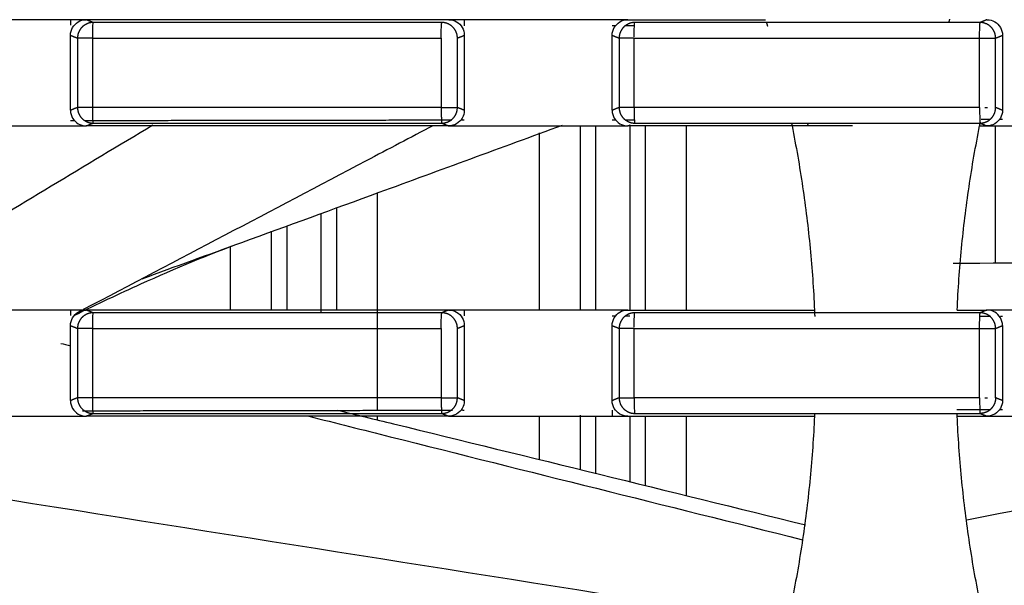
# Model space of a CAD drawing. Header units: millimetres. Extents: x 9946 to 11276, y -3292 to -1962.
# Tile 137 of 170: x 10867 to 10899, y -2156 to -2137. Entities that reach past the tile are written whole.
import ezdxf

# ---------------------------------------------------------------- set-up
doc = ezdxf.new("R2010")
doc.units = ezdxf.units.MM
doc.layers.add('ROXX NEO lite', color=7, linetype='Continuous', true_color=0x000000)

msp = doc.modelspace()

# ---------------------------------------------------------------- linework, layer by layer
at = {"layer": 'ROXX NEO lite', "color": 18, "lineweight": -3, "true_color": 0x000000}
for points, degree in [([(10868.954, -2137.389), (10868.442, -2137.389), (10867.417, -2137.389), (10865.879, -2137.389), (10864.855, -2137.389), (10864.342, -2137.389)], 3), ([(10868.954, -2137.887), (10868.954, -2137.791), (10869.003, -2137.627), (10869.19, -2137.439), (10869.358, -2137.389), (10869.456, -2137.389)], 3), ([(10869.456, -2137.389), (10869.288, -2137.389), (10869.121, -2137.389), (10868.954, -2137.389)], 3), ([(10868.954, -2137.389), (10868.954, -2137.475), (10868.954, -2137.562)], 2), ([(10881.077, -2137.389), (10879.786, -2137.389), (10877.203, -2137.388), (10873.329, -2137.388), (10870.747, -2137.389), (10869.456, -2137.389)], 3), ([(10869.678, -2137.477), (10869.567, -2137.433), (10869.456, -2137.389)], 2), ([(10869.678, -2137.477), (10869.672, -2137.481), (10869.659, -2137.588), (10869.655, -2137.861), (10869.655, -2137.977)], 3), ([(10880.833, -2137.981), (10880.833, -2137.865), (10880.846, -2137.586), (10880.853, -2137.481), (10880.857, -2137.477)], 3), ([(10881.077, -2137.389), (10881.172, -2137.389), (10881.336, -2137.436), (10881.529, -2137.629), (10881.576, -2137.793), (10881.576, -2137.888)], 3), ([(10881.576, -2137.389), (10881.41, -2137.389), (10881.243, -2137.389), (10881.077, -2137.389)], 3), ([(10881.576, -2137.389), (10881.576, -2137.485), (10881.576, -2137.58)], 2), ([(10886.316, -2137.389), (10884.736, -2137.389), (10883.156, -2137.389), (10881.576, -2137.389)], 3), ([(10886.316, -2137.887), (10886.316, -2137.792), (10886.365, -2137.627), (10886.552, -2137.439), (10886.719, -2137.389), (10886.817, -2137.389)], 3), ([(10886.817, -2137.389), (10886.65, -2137.389), (10886.483, -2137.389), (10886.316, -2137.389)], 3), ([(10886.817, -2137.389), (10887.308, -2137.389), (10888.289, -2137.389), (10889.761, -2137.389), (10890.743, -2137.389), (10891.234, -2137.389)], 3), ([(10887.022, -2137.934), (10887.022, -2137.822), (10887.026, -2137.573), (10887.036, -2137.481), (10887.04, -2137.477)], 3), ([(10898.092, -2137.979), (10898.092, -2137.863), (10898.101, -2137.587), (10898.106, -2137.481), (10898.109, -2137.477)], 3), ([(10898.329, -2137.389), (10898.219, -2137.433), (10898.109, -2137.477)], 2), ([(10898.329, -2137.389), (10898.424, -2137.389), (10898.588, -2137.436), (10898.781, -2137.629), (10898.828, -2137.793), (10898.828, -2137.888)], 3), ([(10886.429, -2137.586), (10886.391, -2137.586), (10886.353, -2137.586), (10886.316, -2137.586)], 3), ([(10887.039, -2137.587), (10886.933, -2137.587), (10886.828, -2137.587), (10886.722, -2137.587)], 3), ([(10868.954, -2137.887), (10869.067, -2137.932), (10869.18, -2137.977)], 2), ([(10868.954, -2140.291), (10868.954, -2139.089), (10868.954, -2137.887)], 2), ([(10869.18, -2137.977), (10869.18, -2139.089), (10869.18, -2140.201)], 2), ([(10869.655, -2137.977), (10869.655, -2139.089), (10869.655, -2140.201)], 2), ([(10880.833, -2137.981), (10880.833, -2139.089), (10880.833, -2140.197)], 2), ([(10881.356, -2137.977), (10881.466, -2137.933), (10881.576, -2137.888)], 2), ([(10881.356, -2140.201), (10881.356, -2139.089), (10881.356, -2137.977)], 2), ([(10881.576, -2137.888), (10881.576, -2139.089), (10881.576, -2140.29)], 2), ([(10886.316, -2140.291), (10886.316, -2139.089), (10886.316, -2137.887)], 2), ([(10886.316, -2137.887), (10886.428, -2137.932), (10886.54, -2137.977)], 2), ([(10886.54, -2137.977), (10886.54, -2139.089), (10886.54, -2140.201)], 2), ([(10887.022, -2140.201), (10887.022, -2139.089), (10887.022, -2137.977)], 2), ([(10898.092, -2140.199), (10898.092, -2139.089), (10898.092, -2137.979)], 2), ([(10898.607, -2137.977), (10898.718, -2137.933), (10898.828, -2137.888)], 2), ([(10898.607, -2140.201), (10898.607, -2139.089), (10898.607, -2137.977)], 2), ([(10898.828, -2137.888), (10898.828, -2139.089), (10898.828, -2140.29)], 2), ([(10869.18, -2140.201), (10869.067, -2140.246), (10868.954, -2140.291)], 2), ([(10868.954, -2140.291), (10868.954, -2140.387), (10869.004, -2140.553), (10869.191, -2140.739), (10869.358, -2140.789), (10869.456, -2140.789)], 3), ([(10880.833, -2140.197), (10880.833, -2140.266), (10880.835, -2140.344), (10880.838, -2140.416)], 3), ([(10881.576, -2140.29), (10881.576, -2140.385), (10881.529, -2140.549), (10881.336, -2140.742), (10881.172, -2140.789), (10881.077, -2140.789)], 3), ([(10881.576, -2140.29), (10881.466, -2140.245), (10881.356, -2140.201)], 2), ([(10886.54, -2140.201), (10886.428, -2140.246), (10886.316, -2140.291)], 2), ([(10886.316, -2140.291), (10886.316, -2140.387), (10886.366, -2140.553), (10886.552, -2140.739), (10886.72, -2140.789), (10886.817, -2140.789)], 3), ([(10898.092, -2140.199), (10898.092, -2140.269), (10898.094, -2140.347), (10898.096, -2140.419)], 3), ([(10898.262, -2140.201), (10898.29, -2140.201), (10898.32, -2140.201), (10898.349, -2140.201)], 3), ([(10898.828, -2140.29), (10898.718, -2140.246), (10898.607, -2140.201)], 2), ([(10868.954, -2140.616), (10869.015, -2140.616), (10869.076, -2140.616)], 2), ([(10869.423, -2140.616), (10875.301, -2140.607), (10881.178, -2140.598)], 2), ([(10881.479, -2140.598), (10881.527, -2140.598), (10881.576, -2140.598)], 2), ([(10886.316, -2140.592), (10886.373, -2140.592), (10886.43, -2140.592)], 2), ([(10886.731, -2140.591), (10886.879, -2140.591), (10887.028, -2140.591)], 2), ([(10898.139, -2140.579), (10898.289, -2140.579), (10898.439, -2140.579)], 2), ([(10898.735, -2140.579), (10898.782, -2140.579), (10898.828, -2140.579)], 2), ([(10864.342, -2140.789), (10864.855, -2140.789), (10865.879, -2140.789), (10867.417, -2140.789), (10868.442, -2140.789), (10868.954, -2140.789)], 3), ([(10871.592, -2140.769), (10869.42, -2142.074), (10867.248, -2143.378), (10865.076, -2144.683)], 3), ([(10868.954, -2140.789), (10869.121, -2140.789), (10869.288, -2140.789), (10869.456, -2140.789)], 3), ([(10869.456, -2140.789), (10869.566, -2140.745), (10869.677, -2140.701)], 2), ([(10881.077, -2140.789), (10879.786, -2140.789), (10877.203, -2140.79), (10873.329, -2140.79), (10870.747, -2140.789), (10869.456, -2140.789)], 3), ([(10880.856, -2140.701), (10880.967, -2140.745), (10881.077, -2140.789)], 2), ([(10881.077, -2140.789), (10881.243, -2140.789), (10881.41, -2140.789), (10881.576, -2140.789)], 3), ([(10881.576, -2140.789), (10882.103, -2140.789), (10883.156, -2140.789), (10884.736, -2140.789), (10885.789, -2140.789), (10886.316, -2140.789)], 3), ([(10885.299, -2146.689), (10885.299, -2143.739), (10885.299, -2140.789)], 2), ([(10885.798, -2146.689), (10885.798, -2143.739), (10885.798, -2140.789)], 2), ([(10886.316, -2140.789), (10886.483, -2140.789), (10886.65, -2140.789), (10886.817, -2140.789)], 3), ([(10886.817, -2140.789), (10886.856, -2140.773), (10886.895, -2140.758)], 2), ([(10892.081, -2140.789), (10891.496, -2140.789), (10890.326, -2140.789), (10888.571, -2140.789), (10887.402, -2140.789), (10886.817, -2140.789)], 3), ([(10886.879, -2140.789), (10886.879, -2143.731), (10886.879, -2146.673)], 2), ([(10887.378, -2140.777), (10887.378, -2143.73), (10887.378, -2146.684)], 2), ([(10888.688, -2140.789), (10888.688, -2143.739), (10888.688, -2146.689)], 2), ([(10894.02, -2140.789), (10893.374, -2140.789), (10892.727, -2140.789), (10892.081, -2140.789)], 3), ([(10892.081, -2140.789), (10892.211, -2141.437), (10892.439, -2142.74), (10892.679, -2144.709), (10892.772, -2146.029), (10892.801, -2146.689)], 3), ([(10897.376, -2146.689), (10897.405, -2146.029), (10897.498, -2144.709), (10897.738, -2142.74), (10897.966, -2141.437), (10898.096, -2140.789)], 3), ([(10898.096, -2140.789), (10898.174, -2140.789), (10898.251, -2140.789), (10898.329, -2140.789)], 3), ([(10898.109, -2140.701), (10898.219, -2140.745), (10898.329, -2140.789)], 2), ([(10898.329, -2140.789), (10898.495, -2140.789), (10898.662, -2140.789), (10898.828, -2140.789)], 3), ([(10898.588, -2140.789), (10898.588, -2142.984), (10898.588, -2145.18)], 2), ([(10898.828, -2140.789), (10900.438, -2140.789), (10902.049, -2140.789), (10903.659, -2140.789)], 3), ([(10883.988, -2146.689), (10883.988, -2143.85), (10883.988, -2141.01)], 2), ([(10878.788, -2142.946), (10878.788, -2146.424), (10878.788, -2149.902)], 2), ([(10877.478, -2143.424), (10877.478, -2145.056), (10877.478, -2146.689)], 2), ([(10876.979, -2143.607), (10876.979, -2145.192), (10876.979, -2146.777)], 2), ([(10875.898, -2146.672), (10875.898, -2145.333), (10875.898, -2143.993)], 2), ([(10875.399, -2146.659), (10875.399, -2145.412), (10875.399, -2144.166)], 2), ([(10874.441, -2144.531), (10873.374, -2144.919), (10872.307, -2145.307), (10871.24, -2145.695)], 3), ([(10874.088, -2146.688), (10874.088, -2145.675), (10874.088, -2144.662)], 2), ([(10868.954, -2146.689), (10868.442, -2146.689), (10867.417, -2146.689), (10865.879, -2146.689), (10864.855, -2146.689), (10864.342, -2146.689)], 3), ([(10868.954, -2147.187), (10868.954, -2147.091), (10869.003, -2146.927), (10869.19, -2146.739), (10869.358, -2146.689), (10869.456, -2146.689)], 3), ([(10869.456, -2146.689), (10869.288, -2146.689), (10869.121, -2146.689), (10868.954, -2146.689)], 3), ([(10868.954, -2146.689), (10868.954, -2146.775), (10868.954, -2146.862)], 2), ([(10881.077, -2146.689), (10879.786, -2146.689), (10877.203, -2146.688), (10873.329, -2146.688), (10870.747, -2146.689), (10869.456, -2146.689)], 3), ([(10869.678, -2146.777), (10869.567, -2146.733), (10869.456, -2146.689)], 2), ([(10869.678, -2146.777), (10869.672, -2146.781), (10869.659, -2146.888), (10869.655, -2147.161), (10869.655, -2147.277)], 3), ([(10880.833, -2147.281), (10880.833, -2147.165), (10880.846, -2146.886), (10880.853, -2146.781), (10880.857, -2146.777)], 3), ([(10881.077, -2146.689), (10880.967, -2146.733), (10880.857, -2146.777)], 2), ([(10881.077, -2146.689), (10881.172, -2146.689), (10881.336, -2146.736), (10881.529, -2146.929), (10881.576, -2147.093), (10881.576, -2147.188)], 3), ([(10881.576, -2146.689), (10881.41, -2146.689), (10881.243, -2146.689), (10881.077, -2146.689)], 3), ([(10886.316, -2146.689), (10884.736, -2146.689), (10883.156, -2146.689), (10881.576, -2146.689)], 3), ([(10881.576, -2146.689), (10881.576, -2146.785), (10881.576, -2146.88)], 2), ([(10886.316, -2147.187), (10886.316, -2147.092), (10886.365, -2146.927), (10886.552, -2146.739), (10886.719, -2146.689), (10886.817, -2146.689)], 3), ([(10886.817, -2146.689), (10886.65, -2146.689), (10886.483, -2146.689), (10886.316, -2146.689)], 3), ([(10886.43, -2146.886), (10886.392, -2146.886), (10886.354, -2146.886), (10886.316, -2146.886)], 3), ([(10886.879, -2146.887), (10886.829, -2146.887), (10886.78, -2146.887), (10886.731, -2146.887)], 3), ([(10886.817, -2146.689), (10887.482, -2146.689), (10888.811, -2146.689), (10890.806, -2146.689), (10892.136, -2146.689), (10892.801, -2146.689)], 3), ([(10887.022, -2147.234), (10887.022, -2147.122), (10887.026, -2146.873), (10887.036, -2146.781), (10887.04, -2146.777)], 3), ([(10897.376, -2146.689), (10897.694, -2146.689), (10898.011, -2146.689), (10898.329, -2146.689)], 3), ([(10898.092, -2147.279), (10898.092, -2147.163), (10898.101, -2146.887), (10898.106, -2146.781), (10898.109, -2146.777)], 3), ([(10898.452, -2146.899), (10898.279, -2146.899), (10898.106, -2146.899)], 2), ([(10898.329, -2146.689), (10898.219, -2146.733), (10898.109, -2146.777)], 2), ([(10898.828, -2147.188), (10898.828, -2147.093), (10898.781, -2146.929), (10898.588, -2146.736), (10898.424, -2146.689), (10898.329, -2146.689)], 3), ([(10898.828, -2146.689), (10898.662, -2146.689), (10898.495, -2146.689), (10898.329, -2146.689)], 3), ([(10898.828, -2146.899), (10898.797, -2146.899), (10898.765, -2146.899)], 2), ([(10903.659, -2146.689), (10902.049, -2146.689), (10900.438, -2146.689), (10898.828, -2146.689)], 3), ([(10868.954, -2149.591), (10868.954, -2148.389), (10868.954, -2147.187)], 2), ([(10868.954, -2147.187), (10869.067, -2147.232), (10869.18, -2147.277)], 2), ([(10869.18, -2147.277), (10869.18, -2148.389), (10869.18, -2149.501)], 2), ([(10869.655, -2147.277), (10869.655, -2148.389), (10869.655, -2149.501)], 2), ([(10880.833, -2147.281), (10880.833, -2148.389), (10880.833, -2149.497)], 2), ([(10881.356, -2147.277), (10881.466, -2147.233), (10881.576, -2147.188)], 2), ([(10881.356, -2149.501), (10881.356, -2148.389), (10881.356, -2147.277)], 2), ([(10881.576, -2147.188), (10881.576, -2148.389), (10881.576, -2149.59)], 2), ([(10886.316, -2147.187), (10886.428, -2147.232), (10886.54, -2147.277)], 2), ([(10886.316, -2149.591), (10886.316, -2148.389), (10886.316, -2147.187)], 2), ([(10886.54, -2147.277), (10886.54, -2148.389), (10886.54, -2149.501)], 2), ([(10887.022, -2149.501), (10887.022, -2148.389), (10887.022, -2147.277)], 2), ([(10898.092, -2149.499), (10898.092, -2148.389), (10898.092, -2147.279)], 2), ([(10898.607, -2147.277), (10898.718, -2147.233), (10898.828, -2147.188)], 2), ([(10898.607, -2149.501), (10898.607, -2148.389), (10898.607, -2147.277)], 2), ([(10898.828, -2147.188), (10898.828, -2148.389), (10898.828, -2149.59)], 2), ([(10868.645, -2147.758), (10868.748, -2147.783), (10868.851, -2147.808), (10868.954, -2147.832)], 3), ([(10880.833, -2149.497), (10880.833, -2149.566), (10880.835, -2149.644), (10880.838, -2149.716)], 3), ([(10869.18, -2149.501), (10869.067, -2149.546), (10868.954, -2149.591)], 2), ([(10868.954, -2149.591), (10868.954, -2149.687), (10869.004, -2149.853), (10869.191, -2150.039), (10869.358, -2150.089), (10869.456, -2150.089)], 3), ([(10881.576, -2149.59), (10881.576, -2149.685), (10881.529, -2149.849), (10881.336, -2150.042), (10881.172, -2150.089), (10881.077, -2150.089)], 3), ([(10881.576, -2149.59), (10881.466, -2149.545), (10881.356, -2149.501)], 2), ([(10886.54, -2149.501), (10886.428, -2149.546), (10886.316, -2149.591)], 2), ([(10886.817, -2150.089), (10886.72, -2150.089), (10886.552, -2150.039), (10886.366, -2149.853), (10886.316, -2149.687), (10886.316, -2149.591)], 3), ([(10898.092, -2149.499), (10898.092, -2149.569), (10898.094, -2149.647), (10898.096, -2149.719)], 3), ([(10898.262, -2149.501), (10898.29, -2149.501), (10898.32, -2149.501), (10898.349, -2149.501)], 3), ([(10898.828, -2149.59), (10898.718, -2149.546), (10898.607, -2149.501)], 2), ([(10864.342, -2150.089), (10864.855, -2150.089), (10865.879, -2150.089), (10867.417, -2150.089), (10868.442, -2150.089), (10868.954, -2150.089)], 3), ([(10868.954, -2150.089), (10869.121, -2150.089), (10869.288, -2150.089), (10869.456, -2150.089)], 3), ([(10869.34, -2149.916), (10875.268, -2149.907), (10881.195, -2149.898)], 2), ([(10869.456, -2150.089), (10869.566, -2150.045), (10869.677, -2150.001)], 2), ([(10881.077, -2150.089), (10879.786, -2150.089), (10877.203, -2150.09), (10873.329, -2150.09), (10870.747, -2150.089), (10869.456, -2150.089)], 3), ([(10878.788, -2150.089), (10878.788, -2150.149), (10878.788, -2150.209)], 2), ([(10880.856, -2150.001), (10880.967, -2150.045), (10881.077, -2150.089)], 2), ([(10881.077, -2150.089), (10881.243, -2150.089), (10881.41, -2150.089), (10881.576, -2150.089)], 3), ([(10881.515, -2149.898), (10881.546, -2149.898), (10881.576, -2149.898)], 2), ([(10881.576, -2150.089), (10882.103, -2150.089), (10883.156, -2150.089), (10884.736, -2150.089), (10885.789, -2150.089), (10886.316, -2150.089)], 3), ([(10883.988, -2151.478), (10883.988, -2150.784), (10883.988, -2150.089)], 2), ([(10885.299, -2151.799), (10885.299, -2150.931), (10885.299, -2150.062)], 2), ([(10885.798, -2151.922), (10885.798, -2151.005), (10885.798, -2150.089)], 2), ([(10886.316, -2149.892), (10886.316, -2149.99), (10886.316, -2150.089)], 2), ([(10886.316, -2150.089), (10886.483, -2150.089), (10886.65, -2150.089), (10886.817, -2150.089)], 3), ([(10886.817, -2150.089), (10887.482, -2150.089), (10888.811, -2150.089), (10890.806, -2150.089), (10892.136, -2150.089), (10892.801, -2150.089)], 3), ([(10886.879, -2150.091), (10886.879, -2151.138), (10886.879, -2152.185)], 2), ([(10887.378, -2150.089), (10887.378, -2151.199), (10887.378, -2152.309)], 2), ([(10888.688, -2150.089), (10888.688, -2151.36), (10888.688, -2152.631)], 2), ([(10892.801, -2150.089), (10892.772, -2150.749), (10892.679, -2152.069), (10892.439, -2154.038), (10892.211, -2155.341), (10892.081, -2155.989)], 3), ([(10897.367, -2149.88), (10897.908, -2149.879), (10898.449, -2149.879)], 2), ([(10898.096, -2155.989), (10897.966, -2155.341), (10897.738, -2154.038), (10897.498, -2152.069), (10897.405, -2150.749), (10897.376, -2150.089)], 3), ([(10897.376, -2150.089), (10897.694, -2150.089), (10898.011, -2150.089), (10898.329, -2150.089)], 3), ([(10897.687, -2153.409), (10903.379, -2152.3), (10909.07, -2151.193), (10914.762, -2150.087)], 3), ([(10898.109, -2150.001), (10898.219, -2150.045), (10898.329, -2150.089)], 2), ([(10898.329, -2150.089), (10898.495, -2150.089), (10898.662, -2150.089), (10898.828, -2150.089)], 3), ([(10898.745, -2149.879), (10898.787, -2149.879), (10898.828, -2149.879)], 2), ([(10898.828, -2150.089), (10900.438, -2150.089), (10902.049, -2150.089), (10903.659, -2150.089)], 3), ([(10887.28, -2155.989), (10879.835, -2154.812), (10872.39, -2153.633), (10864.946, -2152.452)], 3)]:
    msp.add_open_spline(points, degree=degree, dxfattribs=at)
for points, weights in [([(10869.678, -2137.477), (10869.472, -2137.478), (10869.326, -2137.624)], [1, 0.924084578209, 1]), ([(10881.209, -2137.624), (10881.063, -2137.477), (10880.857, -2137.477)], [1, 0.924027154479, 1]), ([(10887.04, -2137.477), (10886.833, -2137.477), (10886.687, -2137.624)], [1, 0.923472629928, 1]), ([(10891.26, -2137.477), (10891.277, -2137.534), (10891.293, -2137.592)], [0.999865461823, 0.999931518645, 1]), ([(10897.132, -2137.373), (10897.115, -2137.424), (10897.099, -2137.475)], [0.989706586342, 0.989760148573, 0.989814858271]), ([(10898.461, -2137.624), (10898.315, -2137.477), (10898.109, -2137.477)], [1, 0.924067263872, 1]), ([(10869.326, -2137.624), (10869.18, -2137.77), (10869.18, -2137.977)], [1, 0.924322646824, 1]), ([(10881.356, -2137.977), (10881.355, -2137.77), (10881.209, -2137.624)], [1, 0.923960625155, 1]), ([(10886.687, -2137.624), (10886.541, -2137.77), (10886.54, -2137.977)], [1, 0.924282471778, 1]), ([(10898.607, -2137.977), (10898.607, -2137.77), (10898.461, -2137.624)], [1, 0.92398054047, 1]), ([(10869.655, -2137.977), (10869.218, -2137.977), (10869.18, -2137.977)], [1, 0.752611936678, 1]), ([(10869.655, -2137.977), (10875.243, -2137.977), (10880.833, -2137.981)], [1, 0.999992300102, 1]), ([(10887.022, -2137.977), (10886.579, -2137.977), (10886.54, -2137.977)], [1, 0.748624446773, 1]), ([(10887.022, -2137.977), (10892.556, -2137.977), (10898.092, -2137.979)], [1, 0.999992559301, 1]), ([(10898.092, -2137.979), (10898.566, -2137.977), (10898.607, -2137.977)], [1, 0.72543297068, 1]), ([(10869.655, -2140.201), (10869.218, -2140.201), (10869.18, -2140.201)], [1, 0.752597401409, 1]), ([(10869.18, -2140.201), (10869.18, -2140.407), (10869.326, -2140.554)], [1, 0.924100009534, 1]), ([(10880.833, -2140.197), (10875.243, -2140.201), (10869.655, -2140.201)], [1, 0.999992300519, 1]), ([(10880.833, -2140.197), (10881.314, -2140.201), (10881.356, -2140.201)], [1, 0.719848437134, 1]), ([(10881.209, -2140.554), (10881.355, -2140.408), (10881.356, -2140.201)], [1, 0.924042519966, 1]), ([(10887.022, -2140.201), (10886.579, -2140.201), (10886.54, -2140.201)], [1, 0.748611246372, 1]), ([(10886.54, -2140.201), (10886.541, -2140.407), (10886.687, -2140.554)], [1, 0.924080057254, 1]), ([(10898.092, -2140.199), (10892.556, -2140.201), (10887.022, -2140.201)], [1, 0.999992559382, 1]), ([(10898.461, -2140.554), (10898.607, -2140.408), (10898.607, -2140.201)], [1, 0.924082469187, 1]), ([(10869.326, -2140.554), (10869.471, -2140.7), (10869.677, -2140.701)], [1, 0.924307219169, 1]), ([(10880.856, -2140.701), (10881.063, -2140.701), (10881.209, -2140.554)], [1, 0.923713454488, 1]), ([(10886.687, -2140.554), (10886.832, -2140.7), (10887.038, -2140.701)], [1, 0.924267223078, 1]), ([(10898.109, -2140.701), (10898.315, -2140.701), (10898.461, -2140.554)], [1, 0.923965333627, 1]), ([(10892.063, -2140.701), (10892.072, -2140.745), (10892.081, -2140.789)], [0.999875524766, 0.999829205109, 0.999784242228]), ([(10892.573, -2140.701), (10892.582, -2140.745), (10892.591, -2140.789)], [0.931510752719, 0.9318340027, 0.932158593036]), ([(10898.096, -2140.789), (10898.108, -2140.73), (10898.12, -2140.671)], [0.999777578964, 0.999838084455, 0.99990104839]), ([(10869.326, -2146.924), (10869.18, -2147.07), (10869.18, -2147.277)], [1, 0.924322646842, 1]), ([(10869.678, -2146.777), (10869.472, -2146.778), (10869.326, -2146.924)], [1, 0.924084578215, 1]), ([(10881.209, -2146.924), (10881.063, -2146.777), (10880.857, -2146.777)], [1, 0.924027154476, 1]), ([(10881.356, -2147.277), (10881.355, -2147.07), (10881.209, -2146.924)], [1, 0.923960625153, 1]), ([(10886.687, -2146.924), (10886.541, -2147.07), (10886.54, -2147.277)], [1, 0.924282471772, 1]), ([(10887.04, -2146.777), (10886.833, -2146.777), (10886.687, -2146.924)], [1, 0.923472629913, 1]), ([(10892.8, -2146.669), (10892.805, -2146.781), (10892.809, -2146.893)], [0.999767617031, 0.999879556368, 1]), ([(10898.461, -2146.924), (10898.315, -2146.777), (10898.109, -2146.777)], [1, 0.924067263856, 1]), ([(10898.607, -2147.277), (10898.607, -2147.07), (10898.461, -2146.924)], [1, 0.923980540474, 1]), ([(10869.655, -2147.277), (10869.218, -2147.277), (10869.18, -2147.277)], [1, 0.752611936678, 1]), ([(10869.655, -2147.277), (10875.243, -2147.277), (10880.833, -2147.281)], [1, 0.999992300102, 1]), ([(10887.022, -2147.277), (10886.579, -2147.277), (10886.54, -2147.277)], [1, 0.748624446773, 1]), ([(10887.022, -2147.277), (10892.556, -2147.277), (10898.092, -2147.279)], [1, 0.999992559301, 1]), ([(10898.092, -2147.279), (10898.566, -2147.277), (10898.607, -2147.277)], [1, 0.72543297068, 1]), ([(10880.833, -2149.497), (10875.243, -2149.501), (10869.655, -2149.501)], [1, 0.999992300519, 1]), ([(10880.833, -2149.497), (10881.314, -2149.501), (10881.356, -2149.501)], [1, 0.719848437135, 1]), ([(10869.655, -2149.501), (10869.218, -2149.501), (10869.18, -2149.501)], [1, 0.752597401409, 1]), ([(10869.18, -2149.501), (10869.18, -2149.707), (10869.326, -2149.854)], [1, 0.924100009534, 1]), ([(10881.209, -2149.854), (10881.355, -2149.708), (10881.356, -2149.501)], [1, 0.924042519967, 1]), ([(10886.54, -2149.501), (10886.579, -2149.501), (10887.022, -2149.501)], [1, 0.748611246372, 1]), ([(10886.54, -2149.501), (10886.541, -2149.707), (10886.687, -2149.854)], [1, 0.924080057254, 1]), ([(10898.092, -2149.499), (10892.556, -2149.501), (10887.022, -2149.501)], [1, 0.999992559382, 1]), ([(10898.607, -2149.501), (10898.607, -2149.708), (10898.461, -2149.854)], [1, 0.924082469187, 1]), ([(10869.326, -2149.854), (10869.471, -2150), (10869.677, -2150.001)], [1, 0.92430721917, 1]), ([(10880.856, -2150.001), (10881.063, -2150.001), (10881.209, -2149.854)], [1, 0.92371345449, 1]), ([(10886.687, -2149.854), (10886.832, -2150), (10887.038, -2150.001)], [1, 0.924267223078, 1]), ([(10892.805, -2150.001), (10892.803, -2150.045), (10892.801, -2150.089)], [0.999877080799, 0.999831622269, 0.999787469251]), ([(10897.376, -2150.089), (10897.374, -2150.045), (10897.372, -2150.001)], [0.999782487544, 0.99982669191, 0.999872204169]), ([(10898.461, -2149.854), (10898.315, -2150.001), (10898.109, -2150.001)], [1, 0.923965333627, 1])]:
    msp.add_rational_spline(points, weights, degree=2, dxfattribs=at)
for points, knots in [([(10880.857, -2137.477), (10879.615, -2137.477), (10877.13, -2137.477), (10873.403, -2137.477), (10870.92, -2137.477), (10869.678, -2137.477)], [-11.189493, -11.189493, -11.189493, -11.189493, -7.459659, -3.729831, 0, 0, 0, 0]), ([(10898.109, -2137.477), (10896.879, -2137.477), (10894.418, -2137.477), (10890.728, -2137.477), (10888.27, -2137.477), (10887.04, -2137.477)], [-11.07373, -11.07373, -11.07373, -11.07373, -7.381958, -3.690192, 0, 0, 0, 0]), ([(10869.655, -2140.201), (10869.655, -2140.317), (10869.659, -2140.59), (10869.672, -2140.697), (10869.677, -2140.701)], [0, 0, 0, 0, 0.405706, 0.8114264, 0.8114264, 0.8114264, 0.8114264]), ([(10887.022, -2140.201), (10887.022, -2140.317), (10887.025, -2140.59), (10887.034, -2140.697), (10887.038, -2140.701)], [0, 0, 0, 0, 0.4057156, 0.8114415, 0.8114415, 0.8114415, 0.8114415]), ([(10898.828, -2140.29), (10898.828, -2140.385), (10898.781, -2140.549), (10898.588, -2140.742), (10898.424, -2140.789), (10898.329, -2140.789)], [0, 0, 0, 0, 0.2684353, 0.5368706, 0.8052927, 0.8052927, 0.8052927, 0.8052927]), ([(10880.838, -2140.416), (10880.84, -2140.464), (10880.847, -2140.624), (10880.852, -2140.697), (10880.856, -2140.701)], [-0.5731863, -0.5731863, -0.5731863, -0.5731863, -0.4085114, 0, 0, 0, 0]), ([(10898.096, -2140.419), (10898.097, -2140.466), (10898.102, -2140.623), (10898.105, -2140.697), (10898.109, -2140.701)], [-0.568953, -0.568953, -0.568953, -0.568953, -0.407018, 0, 0, 0, 0]), ([(10880.572, -2140.784), (10879.858, -2141.16), (10876.123, -2143.126), (10872.387, -2145.089), (10869.365, -2146.676)], [-16.775756, -16.775756, -16.775756, -16.775756, -14.348634, -4.086565, -4.086565, -4.086565, -4.086565]), ([(10869.677, -2140.701), (10870.919, -2140.701), (10873.403, -2140.701), (10877.13, -2140.701), (10879.614, -2140.701), (10880.856, -2140.701)], [-11.18921, -11.18921, -11.18921, -11.18921, -7.459255, -3.729306, 0, 0, 0, 0]), ([(10884.713, -2140.775), (10882.756, -2141.494), (10879.332, -2142.749), (10875.907, -2143.998), (10874.441, -2144.531)], [7.721319, 7.721319, 7.721319, 7.721319, 13.979394, 18.65941, 18.65941, 18.65941, 18.65941]), ([(10887.038, -2140.701), (10888.268, -2140.701), (10890.728, -2140.701), (10894.418, -2140.701), (10896.878, -2140.701), (10898.109, -2140.701)], [-11.075566, -11.075566, -11.075566, -11.075566, -7.383708, -3.691855, 0, 0, 0, 0]), ([(10874.441, -2144.531), (10873.414, -2144.905), (10872.323, -2145.356), (10871.204, -2145.861), (10870.514, -2146.173), (10869.806, -2146.508), (10869.085, -2146.862)], [0.103477, 0.103477, 0.103477, 0.103477, 4.76441, 4.76441, 4.76441, 7.640783, 7.640783, 7.640783, 7.640783]), ([(10897.246, -2145.187), (10901.814, -2145.162), (10907.941, -2145.142), (10914.069, -2145.139), (10915.629, -2145.139)], [0.276128, 0.276128, 0.276128, 0.276128, 13.979394, 18.65941, 18.65941, 18.65941, 18.65941]), ([(10880.857, -2146.777), (10879.615, -2146.777), (10877.13, -2146.777), (10873.403, -2146.777), (10870.92, -2146.777), (10869.678, -2146.777)], [-11.189493, -11.189493, -11.189493, -11.189493, -7.459659, -3.729831, 0, 0, 0, 0]), ([(10898.109, -2146.777), (10896.879, -2146.777), (10894.418, -2146.777), (10890.728, -2146.777), (10888.27, -2146.777), (10887.04, -2146.777)], [-11.07373, -11.07373, -11.07373, -11.07373, -7.381958, -3.690192, 0, 0, 0, 0]), ([(10869.655, -2149.501), (10869.655, -2149.617), (10869.659, -2149.89), (10869.672, -2149.997), (10869.677, -2150.001)], [0, 0, 0, 0, 0.405706, 0.8114264, 0.8114264, 0.8114264, 0.8114264]), ([(10880.838, -2149.716), (10880.84, -2149.764), (10880.847, -2149.924), (10880.852, -2149.997), (10880.856, -2150.001)], [-0.5731863, -0.5731863, -0.5731863, -0.5731863, -0.4085114, 0, 0, 0, 0]), ([(10887.022, -2149.501), (10887.022, -2149.617), (10887.025, -2149.89), (10887.034, -2149.997), (10887.038, -2150.001)], [0, 0, 0, 0, 0.4057156, 0.8114415, 0.8114415, 0.8114415, 0.8114415]), ([(10898.096, -2149.719), (10898.097, -2149.766), (10898.102, -2149.923), (10898.105, -2149.997), (10898.109, -2150.001)], [-0.568953, -0.568953, -0.568953, -0.568953, -0.407018, 0, 0, 0, 0]), ([(10898.828, -2149.59), (10898.828, -2149.685), (10898.781, -2149.849), (10898.588, -2150.042), (10898.424, -2150.089), (10898.329, -2150.089)], [0, 0, 0, 0, 0.268436, 0.5368719, 0.8052947, 0.8052947, 0.8052947, 0.8052947]), ([(10869.677, -2150.001), (10870.919, -2150.001), (10873.403, -2150.001), (10877.13, -2150.001), (10879.614, -2150.001), (10880.856, -2150.001)], [-11.18921, -11.18921, -11.18921, -11.18921, -7.459255, -3.729306, 0, 0, 0, 0]), ([(10876.59, -2150.089), (10877.462, -2150.309), (10882.737, -2151.637), (10888.015, -2152.951), (10892.421, -2154.046)], [-16.796973, -16.796973, -16.796973, -16.796973, -14.099026, -0.478869, -0.478869, -0.478869, -0.478869]), ([(10877.5, -2149.896), (10878.103, -2150.042), (10883.111, -2151.26), (10888.116, -2152.489), (10892.518, -2153.573)], [12.238364, 12.238364, 12.238364, 12.238364, 14.098949, 27.700248, 27.700248, 27.700248, 27.700248]), ([(10887.038, -2150.001), (10888.268, -2150.001), (10890.728, -2150.001), (10894.418, -2150.001), (10896.878, -2150.001), (10898.109, -2150.001)], [-11.075566, -11.075566, -11.075566, -11.075566, -7.383708, -3.691855, 0, 0, 0, 0])]:
    msp.add_open_spline(points, degree=3, knots=knots, dxfattribs=at)

doc.saveas('drawing.dxf')
